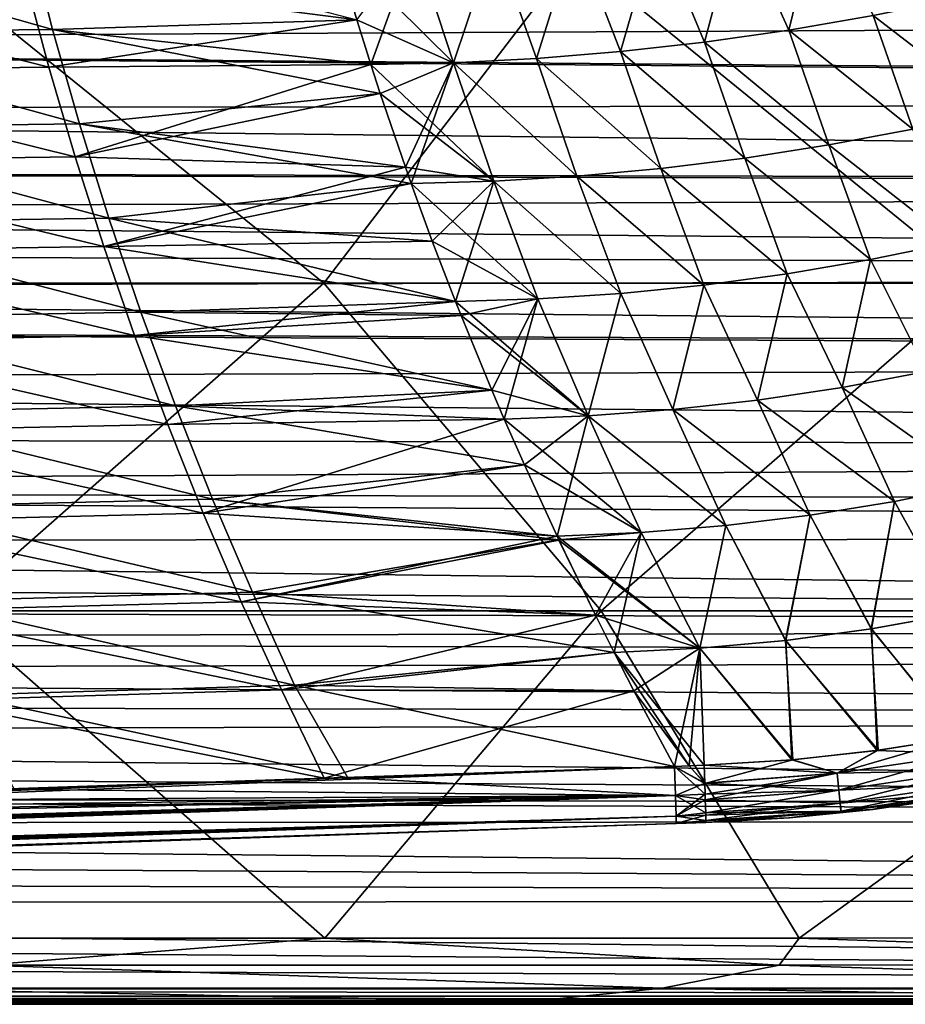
# Model space of a CAD drawing. Header units: metres. Extents: x -31 to 127, y -24 to 31.
# Tile 107 of 150: x 53 to 62, y -22 to -12. Entities that reach past the tile are written whole.
import ezdxf

# ---------------------------------------------------------------- set-up
doc = ezdxf.new("R2010")
doc.units = ezdxf.units.M
doc.layers.add('solid_12_381_041_XXX', color=7, linetype='CONTINUOUS')

msp = doc.modelspace()

# ---------------------------------------------------------------- linework, layer by layer
at = {"layer": 'solid_12_381_041_XXX'}
for points in [[(60.543571, -10.462172, 141.457001), (61.446129, -10.327369, 141.477066), (61.106926, -11.716997, 141.520935)], [(61.10725, -11.716972, 145.651367), (61.446545, -10.327325, 145.695251), (60.543953, -10.462144, 145.715317)], [(61.446129, -10.327369, 141.477066), (62.040043, -11.556538, 141.53981), (61.106926, -11.716997, 141.520935)], [(61.10725, -11.716972, 145.651367), (62.04039, -11.556499, 145.632492), (61.446545, -10.327325, 145.695251)], [(59.642071, -10.572952, 141.437622), (60.543571, -10.462172, 141.457001), (60.173649, -11.84931, 141.502747)], [(60.173954, -11.849298, 145.669571), (60.543953, -10.462144, 145.715317), (59.642418, -10.572938, 145.73468)], [(60.543571, -10.462172, 141.457001), (61.106926, -11.716997, 141.520935), (60.173649, -11.84931, 141.502747)], [(60.173954, -11.849298, 145.669571), (61.10725, -11.716972, 145.651367), (60.543953, -10.462144, 145.715317)], [(52.691639, -10.659817, 141.30304), (52.960186, -11.70891, 141.360626), (49.358307, -10.688144, 141.253784)], [(56.326942, -11.601184, 141.409958), (52.960186, -11.70891, 141.360626), (52.691639, -10.659817, 141.30304)], [(57.849918, -10.723019, 141.401062), (58.743546, -10.659854, 141.418976), (58.315361, -12.029943, 141.468475)], [(58.31562, -12.029952, 145.703842), (58.743858, -10.659851, 145.753342), (57.850193, -10.723026, 145.77124)], [(58.743546, -10.659854, 141.418976), (59.242397, -11.953588, 141.485245), (58.315361, -12.029943, 141.468475)], [(58.31562, -12.029952, 145.703842), (59.24268, -11.953588, 145.687073), (58.743858, -10.659851, 145.753342)], [(58.743546, -10.659854, 141.418976), (59.642071, -10.572952, 141.437622), (59.242397, -11.953588, 141.485245)], [(59.24268, -11.953588, 145.687073), (59.642418, -10.572938, 145.73468), (58.743858, -10.659851, 145.753342)], [(59.642071, -10.572952, 141.437622), (60.173649, -11.84931, 141.502747), (59.242397, -11.953588, 141.485245)], [(59.24268, -11.953588, 145.687073), (60.173954, -11.849298, 145.669571), (59.642418, -10.572938, 145.73468)], [(52.960186, -11.70891, 141.360626), (49.588688, -11.744808, 141.315002), (49.358307, -10.688144, 141.253784)], [(56.327267, -11.601583, 145.762329), (56.085224, -10.778739, 145.804718), (52.653576, -11.132061, 145.846512)], [(57.394962, -12.0785, 145.719849), (56.963345, -10.762608, 145.788376), (56.085224, -10.778739, 145.804718)], [(57.394962, -12.0785, 145.719849), (56.085224, -10.778739, 145.804718), (56.327267, -11.601583, 145.762329)], [(56.9631, -10.762591, 141.383926), (56.482578, -12.099006, 141.43721), (56.326942, -11.601184, 141.409958)], [(56.9631, -10.762591, 141.383926), (57.394726, -12.078483, 141.452454), (56.482578, -12.099006, 141.43721)], [(56.9631, -10.762591, 141.383926), (57.849918, -10.723019, 141.401062), (57.394726, -12.078483, 141.452454)], [(57.394962, -12.0785, 145.719849), (57.850193, -10.723026, 145.77124), (56.963345, -10.762608, 145.788376)], [(57.849918, -10.723019, 141.401062), (58.315361, -12.029943, 141.468475), (57.394726, -12.078483, 141.452454)], [(57.394962, -12.0785, 145.719849), (58.31562, -12.029952, 145.703842), (57.850193, -10.723026, 145.77124)], [(48.722172, -14.518592, 115.965446), (55.961861, -14.518596, 115.966362), (51.46891, -10.88878, 116.240601)], [(55.961861, -14.518596, 115.966362), (58.738438, -10.888758, 116.220146), (51.46891, -10.88878, 116.240601)], [(55.961861, -14.518596, 115.966362), (63.20166, -14.518508, 115.935417), (58.738438, -10.888758, 116.220146)], [(63.20166, -14.518508, 115.935417), (66.005447, -10.888666, 116.173767), (58.738438, -10.888758, 116.220146)], [(105.003242, -11.505983, 99.337685), (32.245533, -11.86886, 99.534988), (32.891891, -11.095713, 99.120598)], [(49.140396, -11.163324, 145.896057), (52.918457, -12.127671, 145.789398), (52.653576, -11.132061, 145.846512)], [(49.140396, -11.163324, 145.896057), (49.366272, -12.166629, 145.835236), (52.918457, -12.127671, 145.789398)], [(56.327267, -11.601583, 145.762329), (52.653576, -11.132061, 145.846512), (52.918457, -12.127671, 145.789398)], [(62.040043, -11.556538, 141.53981), (62.970814, -11.367824, 141.559326), (63.404099, -12.605762, 141.622131)], [(63.40469, -12.605651, 145.550171), (62.971184, -11.367769, 145.612991), (62.04039, -11.556499, 145.632492)], [(105.003242, -11.505983, 99.337685), (105.002266, -12.462831, 99.874176), (32.245533, -11.86886, 99.534988)], [(56.482792, -12.09903, 145.735107), (56.327267, -11.601583, 145.762329), (52.918457, -12.127671, 145.789398)], [(56.326942, -11.601184, 141.409958), (56.482578, -12.099006, 141.43721), (52.960186, -11.70891, 141.360626)], [(57.394962, -12.0785, 145.719849), (56.327267, -11.601583, 145.762329), (56.482792, -12.09903, 145.735107)], [(61.106926, -11.716997, 141.520935), (62.040043, -11.556538, 141.53981), (62.478249, -12.811953, 141.605011)], [(62.47879, -12.811871, 145.567291), (62.04039, -11.556499, 145.632492), (61.10725, -11.716972, 145.651367)], [(62.040043, -11.556538, 141.53981), (63.404099, -12.605762, 141.622131), (62.478249, -12.811953, 141.605011)], [(62.47879, -12.811871, 145.567291), (63.40469, -12.605651, 145.550171), (62.04039, -11.556499, 145.632492)], [(52.960186, -11.70891, 141.360626), (53.257244, -12.754932, 141.423767), (49.588688, -11.744808, 141.315002)], [(53.257244, -12.754932, 141.423767), (49.845791, -12.799263, 141.382156), (49.588688, -11.744808, 141.315002)], [(56.58551, -12.416574, 141.455231), (53.257244, -12.754932, 141.423767), (52.960186, -11.70891, 141.360626)], [(56.482578, -12.099006, 141.43721), (56.58551, -12.416574, 141.455231), (52.960186, -11.70891, 141.360626)], [(60.173649, -11.84931, 141.502747), (61.106926, -11.716997, 141.520935), (61.548923, -12.987789, 141.58844)], [(61.549412, -12.987735, 145.583862), (61.10725, -11.716972, 145.651367), (60.173954, -11.849298, 145.669571)], [(61.106926, -11.716997, 141.520935), (62.478249, -12.811953, 141.605011), (61.548923, -12.987789, 141.58844)], [(61.549412, -12.987735, 145.583862), (62.47879, -12.811871, 145.567291), (61.10725, -11.716972, 145.651367)], [(105.00222, -12.507979, 99.900467), (31.599062, -12.594834, 99.950264), (32.245533, -11.86886, 99.534988)], [(105.002266, -12.462831, 99.874176), (105.00222, -12.507979, 99.900467), (32.245533, -11.86886, 99.534988)], [(59.242397, -11.953588, 141.485245), (60.173649, -11.84931, 141.502747), (60.618317, -13.133323, 141.572479)], [(60.618755, -13.133292, 145.599823), (60.173954, -11.849298, 145.669571), (59.24268, -11.953588, 145.687073)], [(60.173649, -11.84931, 141.502747), (61.548923, -12.987789, 141.58844), (60.618317, -13.133323, 141.572479)], [(60.618755, -13.133292, 145.599823), (61.549412, -12.987735, 145.583862), (60.173954, -11.849298, 145.669571)], [(58.315361, -12.029943, 141.468475), (59.242397, -11.953588, 141.485245), (59.688641, -13.248605, 141.557129)], [(59.689022, -13.248593, 145.615173), (59.24268, -11.953588, 145.687073), (58.31562, -12.029952, 145.703842)], [(59.242397, -11.953588, 141.485245), (60.618317, -13.133323, 141.572479), (59.688641, -13.248605, 141.557129)], [(59.689022, -13.248593, 145.615173), (60.618755, -13.133292, 145.599823), (59.24268, -11.953588, 145.687073)], [(57.394726, -12.078483, 141.452454), (56.58551, -12.416574, 141.455231), (56.482578, -12.099006, 141.43721)], [(57.841152, -13.388634, 145.643906), (57.394962, -12.0785, 145.719849), (56.482792, -12.09903, 145.735107)], [(57.394726, -12.078483, 141.452454), (56.863197, -13.232842, 141.50386), (56.58551, -12.416574, 141.455231)], [(57.394726, -12.078483, 141.452454), (56.927029, -13.412963, 141.51503), (56.863197, -13.232842, 141.50386)], [(57.394726, -12.078483, 141.452454), (57.840881, -13.388616, 141.528397), (56.927029, -13.412963, 141.51503)], [(57.394726, -12.078483, 141.452454), (58.315361, -12.029943, 141.468475), (58.762096, -13.333686, 141.542435)], [(57.394726, -12.078483, 141.452454), (58.762096, -13.333686, 141.542435), (57.840881, -13.388616, 141.528397)], [(58.762421, -13.333691, 145.629883), (58.31562, -12.029952, 145.703842), (57.394962, -12.0785, 145.719849)], [(57.841152, -13.388634, 145.643906), (58.762421, -13.333691, 145.629883), (57.394962, -12.0785, 145.719849)], [(58.315361, -12.029943, 141.468475), (59.688641, -13.248605, 141.557129), (58.762096, -13.333686, 141.542435)], [(58.762421, -13.333691, 145.629883), (59.689022, -13.248593, 145.615173), (58.31562, -12.029952, 145.703842)], [(49.366272, -12.166629, 145.835236), (53.209011, -13.120548, 145.727249), (52.918457, -12.127671, 145.789398)], [(49.366272, -12.166629, 145.835236), (49.616039, -13.168011, 145.769043), (53.209011, -13.120548, 145.727249)], [(56.482792, -12.09903, 145.735107), (52.918457, -12.127671, 145.789398), (53.209011, -13.120548, 145.727249)], [(56.585854, -12.416995, 145.717056), (56.482792, -12.09903, 145.735107), (53.209011, -13.120548, 145.727249)], [(57.841152, -13.388634, 145.643906), (56.482792, -12.09903, 145.735107), (56.585854, -12.416995, 145.717056)], [(56.863564, -13.233289, 145.668427), (56.585854, -12.416995, 145.717056), (53.209011, -13.120548, 145.727249)], [(56.58551, -12.416574, 141.455231), (56.863197, -13.232842, 141.50386), (53.257244, -12.754932, 141.423767)], [(57.841152, -13.388634, 145.643906), (56.585854, -12.416995, 145.717056), (56.863564, -13.233289, 145.668427)], [(105.00222, -12.507979, 99.900467), (105.001297, -13.426943, 100.45652), (31.599062, -12.594834, 99.950264)], [(105.001297, -13.426943, 100.45652), (30.951366, -13.270567, 100.359024), (31.599062, -12.594834, 99.950264)], [(53.257244, -12.754932, 141.423767), (53.582813, -13.797884, 141.492477), (49.845791, -12.799263, 141.382156)], [(53.582813, -13.797884, 141.492477), (50.129616, -13.851509, 141.455231), (49.845791, -12.799263, 141.382156)], [(56.927029, -13.412963, 141.51503), (53.582813, -13.797884, 141.492477), (53.257244, -12.754932, 141.423767)], [(56.863197, -13.232842, 141.50386), (56.927029, -13.412963, 141.51503), (53.257244, -12.754932, 141.423767)], [(61.548923, -12.987789, 141.58844), (62.478249, -12.811953, 141.605011), (62.931431, -14.06687, 141.676758)], [(62.931198, -14.066955, 145.49556), (62.47879, -12.811871, 145.567291), (61.549412, -12.987735, 145.583862)], [(60.618317, -13.133323, 141.572479), (61.548923, -12.987789, 141.58844), (62.011696, -14.255978, 141.662827)], [(62.011539, -14.25604, 145.509491), (61.549412, -12.987735, 145.583862), (60.618755, -13.133292, 145.599823)], [(61.548923, -12.987789, 141.58844), (62.931431, -14.06687, 141.676758), (62.011696, -14.255978, 141.662827)], [(62.011539, -14.25604, 145.509491), (62.931198, -14.066955, 145.49556), (61.549412, -12.987735, 145.583862)], [(49.616039, -13.168011, 145.769043), (53.525242, -14.110694, 145.66008), (53.209011, -13.120548, 145.727249)], [(49.616039, -13.168011, 145.769043), (49.889706, -14.167468, 145.697464), (53.525242, -14.110694, 145.66008)], [(56.863564, -13.233289, 145.668427), (53.209011, -13.120548, 145.727249), (53.525242, -14.110694, 145.66008)], [(59.688641, -13.248605, 141.557129), (60.618317, -13.133323, 141.572479), (61.089455, -14.413082, 141.649384)], [(61.089375, -14.413127, 145.522934), (60.618755, -13.133292, 145.599823), (59.689022, -13.248593, 145.615173)], [(60.618317, -13.133323, 141.572479), (62.011696, -14.255978, 141.662827), (61.089455, -14.413082, 141.649384)], [(61.089375, -14.413127, 145.522934), (62.011539, -14.25604, 145.509491), (60.618755, -13.133292, 145.599823)], [(105.001251, -13.474106, 100.48616), (30.487198, -13.72366, 100.645042), (30.951366, -13.270567, 100.359024)], [(105.001297, -13.426943, 100.45652), (105.001251, -13.474106, 100.48616), (30.951366, -13.270567, 100.359024)], [(56.927246, -13.41299, 145.657272), (56.863564, -13.233289, 145.668427), (53.525242, -14.110694, 145.66008)], [(57.841152, -13.388634, 145.643906), (56.863564, -13.233289, 145.668427), (56.927246, -13.41299, 145.657272)], [(58.762096, -13.333686, 141.542435), (59.688641, -13.248605, 141.557129), (60.16687, -14.538164, 141.636475)], [(60.166866, -14.538198, 145.535843), (59.689022, -13.248593, 145.615173), (58.762421, -13.333691, 145.629883)], [(59.688641, -13.248605, 141.557129), (61.089455, -14.413082, 141.649384), (60.16687, -14.538164, 141.636475)], [(60.166866, -14.538198, 145.535843), (61.089375, -14.413127, 145.522934), (59.689022, -13.248593, 145.615173)], [(57.840881, -13.388616, 141.528397), (57.160831, -14.051561, 141.555969), (56.927029, -13.412963, 141.51503)], [(58.329426, -14.692215, 145.559998), (57.841152, -13.388634, 145.643906), (56.927246, -13.41299, 145.657272)], [(57.840881, -13.388616, 141.528397), (57.418362, -14.720528, 141.601074), (57.160831, -14.051561, 141.555969)], [(57.840881, -13.388616, 141.528397), (58.329277, -14.69219, 141.61232), (57.418362, -14.720528, 141.601074)], [(57.840881, -13.388616, 141.528397), (58.762096, -13.333686, 141.542435), (59.24609, -14.631207, 141.624115)], [(57.840881, -13.388616, 141.528397), (59.24609, -14.631207, 141.624115), (58.329277, -14.69219, 141.61232)], [(59.246162, -14.631233, 145.548203), (58.762421, -13.333691, 145.629883), (57.841152, -13.388634, 145.643906)], [(58.329426, -14.692215, 145.559998), (59.246162, -14.631233, 145.548203), (57.841152, -13.388634, 145.643906)], [(58.762096, -13.333686, 141.542435), (60.16687, -14.538164, 141.636475), (59.24609, -14.631207, 141.624115)], [(59.246162, -14.631233, 145.548203), (60.166866, -14.538198, 145.535843), (58.762421, -13.333691, 145.629883)], [(105.001251, -13.474106, 100.48616), (105.000397, -14.409422, 101.098312), (30.487198, -13.72366, 100.645042)], [(57.161224, -14.052042, 145.616302), (56.927246, -13.41299, 145.657272), (53.525242, -14.110694, 145.66008)], [(56.927029, -13.412963, 141.51503), (57.160831, -14.051561, 141.555969), (53.582813, -13.797884, 141.492477)], [(58.329426, -14.692215, 145.559998), (56.927246, -13.41299, 145.657272), (57.161224, -14.052042, 145.616302)], [(105.000397, -14.409422, 101.098312), (30.014824, -14.160701, 100.930878), (30.487198, -13.72366, 100.645042)], [(53.582813, -13.797884, 141.492477), (53.936897, -14.837766, 141.566711), (50.129616, -13.851509, 141.455231)], [(57.418362, -14.720528, 141.601074), (53.936897, -14.837766, 141.566711), (53.582813, -13.797884, 141.492477)], [(57.160831, -14.051561, 141.555969), (57.418362, -14.720528, 141.601074), (53.582813, -13.797884, 141.492477)], [(53.936897, -14.837766, 141.566711), (50.440166, -14.901546, 141.534225), (50.129616, -13.851509, 141.455231)], [(57.418583, -14.720554, 145.571243), (57.161224, -14.052042, 145.616302), (53.525242, -14.110694, 145.66008)], [(58.329426, -14.692215, 145.559998), (57.161224, -14.052042, 145.616302), (57.418583, -14.720554, 145.571243)], [(105.000397, -14.409422, 101.098312), (29.535126, -14.582344, 101.216797), (30.014824, -14.160701, 100.930878)], [(49.889706, -14.167468, 145.697464), (53.867146, -15.098105, 145.587891), (53.525242, -14.110694, 145.66008)], [(49.889706, -14.167468, 145.697464), (50.187267, -15.165002, 145.620529), (53.867146, -15.098105, 145.587891)], [(57.418583, -14.720554, 145.571243), (53.525242, -14.110694, 145.66008), (53.867146, -15.098105, 145.587891)], [(62.631031, -15.494797, 145.426392), (62.931198, -14.066955, 145.49556), (62.011539, -14.25604, 145.509491)], [(62.011696, -14.255978, 141.662827), (62.931431, -14.06687, 141.676758), (62.631569, -15.494649, 141.745926)], [(61.695976, -15.671114, 145.437424), (62.011539, -14.25604, 145.509491), (61.089375, -14.413127, 145.522934)], [(61.089455, -14.413082, 141.649384), (62.011696, -14.255978, 141.662827), (61.696365, -15.671013, 141.734894)], [(61.695976, -15.671114, 145.437424), (62.631031, -15.494797, 145.426392), (62.011539, -14.25604, 145.509491)], [(62.011696, -14.255978, 141.662827), (62.631569, -15.494649, 141.745926), (61.696365, -15.671013, 141.734894)], [(105.000397, -14.409422, 101.098312), (104.999725, -15.315774, 101.739861), (29.535126, -14.582344, 101.216797)], [(60.758812, -15.812124, 145.448013), (61.089375, -14.413127, 145.522934), (60.166866, -14.538198, 145.535843)], [(60.16687, -14.538164, 141.636475), (61.089455, -14.413082, 141.649384), (60.759045, -15.812057, 141.724304)], [(60.758812, -15.812124, 145.448013), (61.695976, -15.671114, 145.437424), (61.089375, -14.413127, 145.522934)], [(61.089455, -14.413082, 141.649384), (61.696365, -15.671013, 141.734894), (60.759045, -15.812057, 141.724304)], [(104.999725, -15.315774, 101.739861), (29.049013, -14.988933, 101.502846), (29.535126, -14.582344, 101.216797)], [(48.722172, -14.518592, 115.965446), (51.838741, -18.146246, 115.659653), (55.961861, -14.518596, 115.966362)], [(55.961861, -14.518596, 115.966362), (51.838741, -18.146246, 115.659653), (59.031326, -18.1462, 115.652222)], [(55.961861, -14.518596, 115.966362), (59.031326, -18.1462, 115.652222), (63.20166, -14.518508, 115.935417)], [(63.20166, -14.518508, 115.935417), (59.031326, -18.1462, 115.652222), (66.227036, -18.146042, 115.631622)], [(59.24609, -14.631207, 141.624115), (60.16687, -14.538164, 141.636475), (59.821854, -15.917683, 141.714172)], [(59.821774, -15.917726, 145.458145), (60.166866, -14.538198, 145.535843), (59.246162, -14.631233, 145.548203)], [(59.821774, -15.917726, 145.458145), (60.758812, -15.812124, 145.448013), (60.166866, -14.538198, 145.535843)], [(60.16687, -14.538164, 141.636475), (60.759045, -15.812057, 141.724304), (59.821854, -15.917683, 141.714172)], [(58.329277, -14.69219, 141.61232), (57.479385, -14.874286, 141.611755), (57.418362, -14.720528, 141.601074)], [(58.887108, -15.987819, 145.467804), (58.329426, -14.692215, 145.559998), (57.418583, -14.720554, 145.571243)], [(58.329277, -14.69219, 141.61232), (57.819191, -15.700686, 141.671249), (57.479385, -14.874286, 141.611755)], [(58.329277, -14.69219, 141.61232), (57.956581, -16.02169, 141.695313), (57.819191, -15.700686, 141.671249)], [(58.329277, -14.69219, 141.61232), (58.887035, -15.987788, 141.704514), (57.956581, -16.02169, 141.695313)], [(58.329277, -14.69219, 141.61232), (59.24609, -14.631207, 141.624115), (58.887035, -15.987788, 141.704514)], [(58.887108, -15.987819, 145.467804), (59.246162, -14.631233, 145.548203), (58.329426, -14.692215, 145.559998)], [(59.24609, -14.631207, 141.624115), (59.821854, -15.917683, 141.714172), (58.887035, -15.987788, 141.704514)], [(58.887108, -15.987819, 145.467804), (59.821774, -15.917726, 145.458145), (59.246162, -14.631233, 145.548203)], [(57.479809, -14.874813, 145.560532), (57.418583, -14.720554, 145.571243), (53.867146, -15.098105, 145.587891)], [(57.418362, -14.720528, 141.601074), (57.479385, -14.874286, 141.611755), (53.936897, -14.837766, 141.566711)], [(58.887108, -15.987819, 145.467804), (57.418583, -14.720554, 145.571243), (57.479809, -14.874813, 145.560532)], [(53.936897, -14.837766, 141.566711), (54.319496, -15.874577, 141.646515), (50.440166, -14.901546, 141.534225)], [(54.319496, -15.874577, 141.646515), (50.777439, -15.949373, 141.619141), (50.440166, -14.901546, 141.534225)], [(57.819653, -15.701273, 145.501022), (57.479809, -14.874813, 145.560532), (53.867146, -15.098105, 145.587891)], [(57.819191, -15.700686, 141.671249), (54.319496, -15.874577, 141.646515), (53.936897, -14.837766, 141.566711)], [(57.479385, -14.874286, 141.611755), (57.819191, -15.700686, 141.671249), (53.936897, -14.837766, 141.566711)], [(58.887108, -15.987819, 145.467804), (57.479809, -14.874813, 145.560532), (57.819653, -15.701273, 145.501022)], [(104.999695, -15.371011, 101.780624), (28.262985, -15.607069, 101.957138), (29.049013, -14.988933, 101.502846)], [(104.999725, -15.315774, 101.739861), (104.999695, -15.371011, 101.780624), (29.049013, -14.988933, 101.502846)], [(50.187267, -15.165002, 145.620529), (54.234722, -16.082785, 145.510666), (53.867146, -15.098105, 145.587891)], [(57.819653, -15.701273, 145.501022), (53.867146, -15.098105, 145.587891), (54.234722, -16.082785, 145.510666)], [(50.187267, -15.165002, 145.620529), (50.50872, -16.160612, 145.538208), (54.234722, -16.082785, 145.510666)], [(104.999695, -15.371011, 101.780624), (104.999428, -16.370718, 102.553871), (28.262985, -15.607069, 101.957138)], [(63.206715, -16.743095, 145.337357), (62.631031, -15.494797, 145.426392), (61.695976, -15.671114, 145.437424)], [(61.696365, -15.671013, 141.734894), (62.631569, -15.494649, 141.745926), (63.205963, -16.743225, 141.834961)], [(104.999428, -16.370718, 102.553871), (27.444103, -16.210155, 102.424866), (28.262985, -15.607069, 101.957138)], [(62.27726, -16.932777, 145.345459), (61.695976, -15.671114, 145.437424), (60.758812, -15.812124, 145.448013)], [(60.759045, -15.812057, 141.724304), (61.696365, -15.671013, 141.734894), (62.276608, -16.932858, 141.826843)], [(62.27726, -16.932777, 145.345459), (63.206715, -16.743095, 145.337357), (61.695976, -15.671114, 145.437424)], [(61.696365, -15.671013, 141.734894), (63.205963, -16.743225, 141.834961), (62.276608, -16.932858, 141.826843)], [(57.956806, -16.021719, 145.477005), (57.819653, -15.701273, 145.501022), (54.234722, -16.082785, 145.510666)], [(57.819191, -15.700686, 141.671249), (57.956581, -16.02169, 141.695313), (54.319496, -15.874577, 141.646515)], [(58.887108, -15.987819, 145.467804), (57.819653, -15.701273, 145.501022), (57.956806, -16.021719, 145.477005)], [(54.319496, -15.874577, 141.646515), (54.730602, -16.908318, 141.731873), (50.777439, -15.949373, 141.619141)], [(58.18008, -16.529381, 141.734451), (54.730602, -16.908318, 141.731873), (54.319496, -15.874577, 141.646515)], [(57.956581, -16.02169, 141.695313), (58.18008, -16.529381, 141.734451), (54.319496, -15.874577, 141.646515)], [(61.343903, -17.085199, 145.353241), (60.758812, -15.812124, 145.448013), (59.821774, -15.917726, 145.458145)], [(59.821854, -15.917683, 141.714172), (60.759045, -15.812057, 141.724304), (61.343353, -17.085239, 141.819061)], [(61.343903, -17.085199, 145.353241), (62.27726, -16.932777, 145.345459), (60.758812, -15.812124, 145.448013)], [(60.759045, -15.812057, 141.724304), (62.276608, -16.932858, 141.826843), (61.343353, -17.085239, 141.819061)], [(54.730602, -16.908318, 141.731873), (51.141434, -16.994991, 141.709991), (50.777439, -15.949373, 141.619141)], [(58.887035, -15.987788, 141.704514), (58.18008, -16.529381, 141.734451), (57.956581, -16.02169, 141.695313)], [(59.474178, -17.277504, 145.367783), (58.887108, -15.987819, 145.467804), (57.956806, -16.021719, 145.477005)], [(58.887035, -15.987788, 141.704514), (58.541885, -17.316851, 141.797791), (58.18008, -16.529381, 141.734451)], [(58.887035, -15.987788, 141.704514), (59.473843, -17.277487, 141.804535), (58.541885, -17.316851, 141.797791)], [(58.887035, -15.987788, 141.704514), (59.821854, -15.917683, 141.714172), (60.408371, -17.200178, 141.811615)], [(58.887035, -15.987788, 141.704514), (60.408371, -17.200178, 141.811615), (59.473843, -17.277487, 141.804535)], [(60.408817, -17.200172, 145.360687), (59.821774, -15.917726, 145.458145), (58.887108, -15.987819, 145.467804)], [(59.474178, -17.277504, 145.367783), (60.408817, -17.200172, 145.360687), (58.887108, -15.987819, 145.467804)], [(60.408817, -17.200172, 145.360687), (61.343903, -17.085199, 145.353241), (59.821774, -15.917726, 145.458145)], [(59.821854, -15.917683, 141.714172), (61.343353, -17.085239, 141.819061), (60.408371, -17.200178, 141.811615)], [(50.50872, -16.160612, 145.538208), (54.627972, -17.064734, 145.428421), (54.234722, -16.082785, 145.510666)], [(57.956806, -16.021719, 145.477005), (54.234722, -16.082785, 145.510666), (54.627972, -17.064734, 145.428421)], [(58.180588, -16.530035, 145.43782), (57.956806, -16.021719, 145.477005), (54.627972, -17.064734, 145.428421)], [(59.474178, -17.277504, 145.367783), (57.956806, -16.021719, 145.477005), (58.180588, -16.530035, 145.43782)], [(104.999428, -16.370718, 102.553871), (26.592363, -16.799368, 102.906403), (27.444103, -16.210155, 102.424866)], [(50.50872, -16.160612, 145.538208), (50.854069, -17.154299, 145.450516), (54.627972, -17.064734, 145.428421)], [(104.999428, -16.370718, 102.553871), (104.999542, -16.989717, 103.068008), (26.592363, -16.799368, 102.906403)], [(58.542114, -17.316883, 145.374512), (58.180588, -16.530035, 145.43782), (54.627972, -17.064734, 145.428421)], [(58.18008, -16.529381, 141.734451), (58.541885, -17.316851, 141.797791), (54.730602, -16.908318, 141.731873)], [(59.474178, -17.277504, 145.367783), (58.180588, -16.530035, 145.43782), (58.542114, -17.316883, 145.374512)], [(62.276608, -16.932858, 141.826843), (63.205963, -16.743225, 141.834961), (62.9618, -18.175606, 141.92659)], [(62.27726, -16.932777, 145.345459), (62.962921, -18.175425, 145.245712), (63.206715, -16.743095, 145.337357)], [(104.999657, -17.331486, 103.364067), (25.708118, -17.37525, 103.402618), (26.592363, -16.799368, 102.906403)], [(104.999542, -16.989717, 103.068008), (104.999657, -17.331486, 103.364067), (26.592363, -16.799368, 102.906403)], [(54.730602, -16.908318, 141.731873), (55.170223, -17.938986, 141.822784), (51.141434, -16.994991, 141.709991)], [(55.170223, -17.938986, 141.822784), (51.532154, -18.038403, 141.806778), (51.141434, -16.994991, 141.709991)], [(58.562397, -17.360323, 141.801392), (55.170223, -17.938986, 141.822784), (54.730602, -16.908318, 141.731873)], [(58.541885, -17.316851, 141.797791), (58.562397, -17.360323, 141.801392), (54.730602, -16.908318, 141.731873)], [(61.343353, -17.085239, 141.819061), (62.276608, -16.932858, 141.826843), (62.018688, -18.344263, 141.921722)], [(61.343903, -17.085199, 145.353241), (62.019592, -18.344164, 145.25058), (62.27726, -16.932777, 145.345459)], [(62.276608, -16.932858, 141.826843), (62.9618, -18.175606, 141.92659), (62.018688, -18.344263, 141.921722)], [(62.27726, -16.932777, 145.345459), (62.019592, -18.344164, 145.25058), (62.962921, -18.175425, 145.245712)], [(50.854069, -17.154299, 145.450516), (55.046898, -18.043947, 145.341141), (54.627972, -17.064734, 145.428421)], [(58.542114, -17.316883, 145.374512), (54.627972, -17.064734, 145.428421), (55.046898, -18.043947, 145.341141)], [(60.408371, -17.200178, 141.811615), (61.343353, -17.085239, 141.819061), (61.071545, -18.472281, 141.917084)], [(60.408817, -17.200172, 145.360687), (61.072227, -18.472246, 145.255234), (61.343903, -17.085199, 145.353241)], [(61.343353, -17.085239, 141.819061), (62.018688, -18.344263, 141.921722), (61.071545, -18.472281, 141.917084)], [(61.343903, -17.085199, 145.353241), (61.072227, -18.472246, 145.255234), (62.019592, -18.344164, 145.25058)], [(50.854069, -17.154299, 145.450516), (51.223312, -18.146061, 145.357468), (55.046898, -18.043947, 145.341141)], [(59.473843, -17.277487, 141.804535), (60.408371, -17.200178, 141.811615), (60.122555, -18.559359, 141.912659)], [(59.474178, -17.277504, 145.367783), (60.123016, -18.559368, 145.259659), (60.408817, -17.200172, 145.360687)], [(60.408371, -17.200178, 141.811615), (61.071545, -18.472281, 141.917084), (60.122555, -18.559359, 141.912659)], [(60.408817, -17.200172, 145.360687), (60.123016, -18.559368, 145.259659), (61.072227, -18.472246, 145.255234)], [(58.562958, -17.361053, 145.370865), (58.542114, -17.316883, 145.374512), (55.046898, -18.043947, 145.341141)], [(59.473843, -17.277487, 141.804535), (58.562397, -17.360323, 141.801392), (58.541885, -17.316851, 141.797791)], [(59.474178, -17.277504, 145.367783), (58.542114, -17.316883, 145.374512), (60.123016, -18.559368, 145.259659)], [(60.123016, -18.559368, 145.259659), (58.542114, -17.316883, 145.374512), (58.562958, -17.361053, 145.370865)], [(59.473843, -17.277487, 141.804535), (58.966476, -18.193462, 141.872147), (58.562397, -17.360323, 141.801392)], [(59.473843, -17.277487, 141.804535), (59.173599, -18.604589, 141.908417), (58.966476, -18.193462, 141.872147)], [(59.473843, -17.277487, 141.804535), (60.122555, -18.559359, 141.912659), (59.173599, -18.604589, 141.908417)], [(104.999969, -18.324423, 104.275299), (25.119192, -17.742054, 103.730949), (25.708118, -17.37525, 103.402618)], [(104.999657, -17.331486, 103.364067), (104.999969, -18.324423, 104.275299), (25.708118, -17.37525, 103.402618)], [(58.967102, -18.194279, 145.300095), (58.562958, -17.361053, 145.370865), (55.046898, -18.043947, 145.341141)], [(58.562397, -17.360323, 141.801392), (58.966476, -18.193462, 141.872147), (55.170223, -17.938986, 141.822784)], [(60.123016, -18.559368, 145.259659), (58.562958, -17.361053, 145.370865), (58.967102, -18.194279, 145.300095)], [(104.999969, -18.324423, 104.275299), (24.518631, -18.104448, 104.066315), (25.119192, -17.742054, 103.730949)], [(55.170223, -17.938986, 141.822784), (55.638359, -18.966585, 141.919235), (51.532154, -18.038403, 141.806778)], [(59.173599, -18.604589, 141.908417), (55.638359, -18.966585, 141.919235), (55.170223, -17.938986, 141.822784)], [(58.966476, -18.193462, 141.872147), (59.173599, -18.604589, 141.908417), (55.170223, -17.938986, 141.822784)], [(51.223312, -18.146061, 145.357468), (55.491497, -19.02043, 145.24884), (55.046898, -18.043947, 145.341141)], [(55.638359, -18.966585, 141.919235), (51.949596, -19.079601, 141.909485), (51.532154, -18.038403, 141.806778)], [(58.967102, -18.194279, 145.300095), (55.046898, -18.043947, 145.341141), (55.491497, -19.02043, 145.24884)], [(104.999969, -18.324423, 104.275299), (23.906166, -18.462332, 104.407669), (24.518631, -18.104448, 104.066315)], [(50.664696, -21.769241, 115.336891), (55.971405, -21.769306, 115.337105), (51.838741, -18.146246, 115.659653)], [(51.223312, -18.146061, 145.357468), (51.616451, -19.1359, 145.259033), (55.491497, -19.02043, 145.24884)], [(55.971405, -21.769306, 115.337105), (59.031326, -18.1462, 115.652222), (51.838741, -18.146246, 115.659653)], [(59.173836, -18.604622, 145.263901), (58.967102, -18.194279, 145.300095), (55.491497, -19.02043, 145.24884)], [(55.971405, -21.769306, 115.337105), (61.221588, -21.767895, 115.336105), (59.031326, -18.1462, 115.652222)], [(60.123016, -18.559368, 145.259659), (58.967102, -18.194279, 145.300095), (59.173836, -18.604622, 145.263901)], [(61.221588, -21.767895, 115.336105), (66.227036, -18.146042, 115.631622), (59.031326, -18.1462, 115.652222)], [(61.221588, -21.767895, 115.336105), (66.474548, -21.765369, 115.33252), (66.227036, -18.146042, 115.631622)], [(62.018688, -18.344263, 141.921722), (62.9618, -18.175606, 141.92659), (63.000313, -19.545284, 142.031937)], [(62.962921, -18.175425, 145.245712), (62.019592, -18.344164, 145.25058), (62.987289, -19.547674, 145.140396)], [(104.999969, -18.324423, 104.275299), (105.000015, -18.653164, 104.593987), (23.906166, -18.462332, 104.407669)], [(61.071545, -18.472281, 141.917084), (62.018688, -18.344263, 141.921722), (62.093472, -19.688135, 142.03009)], [(62.019592, -18.344164, 145.25058), (61.072227, -18.472246, 145.255234), (62.082973, -19.689552, 145.142242)], [(62.018688, -18.344263, 141.921722), (63.000313, -19.545284, 142.031937), (62.093472, -19.688135, 142.03009)], [(62.019592, -18.344164, 145.25058), (62.082973, -19.689552, 145.142242), (62.987289, -19.547674, 145.140396)], [(105.000015, -18.653164, 104.593987), (23.282135, -18.814871, 104.753845), (23.906166, -18.462332, 104.407669)], [(60.122555, -18.559359, 141.912659), (61.071545, -18.472281, 141.917084), (61.149345, -19.792332, 142.028046)], [(61.072227, -18.472246, 145.255234), (60.123016, -18.559368, 145.259659), (61.140728, -19.793045, 145.144287)], [(61.071545, -18.472281, 141.917084), (62.093472, -19.688135, 142.03009), (61.149345, -19.792332, 142.028046)], [(61.072227, -18.472246, 145.255234), (61.140728, -19.793045, 145.144287), (62.082973, -19.689552, 145.142242)], [(59.393368, -19.029663, 145.225464), (59.173836, -18.604622, 145.263901), (55.491497, -19.02043, 145.24884)], [(59.173599, -18.604589, 141.908417), (59.392673, -19.028755, 141.946777), (55.638359, -18.966585, 141.919235)], [(60.122555, -18.559359, 141.912659), (59.392673, -19.028755, 141.946777), (59.173599, -18.604589, 141.908417)], [(60.123016, -18.559368, 145.259659), (59.173836, -18.604622, 145.263901), (60.169548, -19.853006, 145.146469)], [(59.173836, -18.604622, 145.263901), (60.005058, -19.860756, 145.146591), (60.169548, -19.853006, 145.146469)], [(59.393368, -19.029663, 145.225464), (60.005058, -19.860756, 145.146591), (59.173836, -18.604622, 145.263901)], [(60.122555, -18.559359, 141.912659), (59.841801, -19.866503, 142.018448), (59.392673, -19.028755, 141.946777)], [(60.122555, -18.559359, 141.912659), (60.005577, -19.860369, 142.025696), (59.841801, -19.866503, 142.018448)], [(60.122555, -18.559359, 141.912659), (60.169559, -19.853008, 142.025848), (60.005577, -19.860369, 142.025696)], [(60.122555, -18.559359, 141.912659), (61.149345, -19.792332, 142.028046), (60.169559, -19.853008, 142.025848)], [(60.123016, -18.559368, 145.259659), (60.169548, -19.853006, 145.146469), (61.140728, -19.793045, 145.144287)], [(105.000015, -18.653164, 104.593987), (105.000038, -19.32909, 105.276291), (23.282135, -18.814871, 104.753845)], [(105.000038, -19.32909, 105.276291), (22.646202, -19.162159, 105.104469), (23.282135, -18.814871, 104.753845)], [(51.616451, -19.1359, 145.259033), (55.96352, -19.998268, 145.153839), (55.491497, -19.02043, 145.24884)], [(55.638359, -18.966585, 141.919235), (56.226898, -19.994017, 142.018967), (51.949596, -19.079601, 141.909485)], [(59.393368, -19.029663, 145.225464), (55.491497, -19.02043, 145.24884), (55.96352, -19.998268, 145.153839)], [(59.841801, -19.866503, 142.018448), (56.226898, -19.994017, 142.018967), (55.638359, -18.966585, 141.919235)], [(59.392673, -19.028755, 141.946777), (59.841801, -19.866503, 142.018448), (55.638359, -18.966585, 141.919235)], [(59.393368, -19.029663, 145.225464), (55.96352, -19.998268, 145.153839), (59.841751, -19.867161, 145.14682)], [(59.393368, -19.029663, 145.225464), (59.841751, -19.867161, 145.14682), (60.005058, -19.860756, 145.146591)], [(105.000038, -19.32909, 105.276291), (21.997364, -19.505238, 105.460228), (22.646202, -19.162159, 105.104469)], [(51.616451, -19.1359, 145.259033), (52.034374, -20.130415, 145.153961), (55.96352, -19.998268, 145.153839)], [(56.226898, -19.994017, 142.018967), (52.538456, -20.12295, 142.019409), (51.949596, -19.079601, 141.909485)], [(105.000038, -19.32909, 105.276291), (105.000053, -20.337267, 106.361633), (21.997364, -19.505238, 105.460228)], [(105.000053, -20.337267, 106.361633), (21.335289, -19.84417, 105.820854), (21.997364, -19.505238, 105.460228)], [(63.000313, -19.545284, 142.031937), (63.092644, -19.728813, 142.077545), (61.640007, -19.942366, 142.075531)], [(62.093472, -19.688135, 142.03009), (63.000313, -19.545284, 142.031937), (61.640007, -19.942366, 142.075531)], [(63.092575, -19.728231, 145.095001), (62.987289, -19.547674, 145.140396), (62.082973, -19.689552, 145.142242)], [(61.639942, -19.94178, 145.097031), (62.082973, -19.689552, 145.142242), (61.140728, -19.793045, 145.144287)], [(61.149345, -19.792332, 142.028046), (62.093472, -19.688135, 142.03009), (61.640007, -19.942366, 142.075531)], [(61.639942, -19.94178, 145.097031), (63.092575, -19.728231, 145.095001), (62.082973, -19.689552, 145.142242)], [(61.639942, -19.94178, 145.097031), (61.140728, -19.793045, 145.144287), (60.169548, -19.853006, 145.146469)], [(61.149345, -19.792332, 142.028046), (60.176212, -20.054085, 142.075195), (60.169559, -19.853008, 142.025848)], [(61.149345, -19.792332, 142.028046), (61.640007, -19.942366, 142.075531), (60.176212, -20.054085, 142.075195)], [(63.12603, -19.912903, 144.985901), (63.092575, -19.728231, 145.095001), (61.639942, -19.94178, 145.097031)], [(61.659801, -20.128407, 142.185684), (61.640007, -19.942366, 142.075531), (63.092644, -19.728813, 142.077545)], [(61.659801, -20.128407, 142.185684), (63.092644, -19.728813, 142.077545), (63.126087, -19.913406, 142.186829)], [(59.841751, -19.867161, 145.14682), (1.109345, -22.166018, 145.039566), (59.851875, -20.189493, 145.038406)], [(55.96352, -19.998268, 145.153839), (1.109345, -22.166018, 145.039566), (59.841751, -19.867161, 145.14682)], [(105.000053, -20.337267, 106.361633), (20.660309, -20.177979, 106.184952), (21.335289, -19.84417, 105.820854)], [(59.851883, -20.189817, 142.134125), (56.226898, -19.994017, 142.018967), (59.841801, -19.866503, 142.018448)], [(60.005058, -19.860756, 145.146591), (59.841751, -19.867161, 145.14682), (60.176182, -20.053509, 145.097366)], [(59.841751, -19.867161, 145.14682), (59.851875, -20.189493, 145.038406), (60.176182, -20.053509, 145.097366)], [(60.005577, -19.860369, 142.025696), (60.176212, -20.054085, 142.075195), (59.841801, -19.866503, 142.018448)], [(60.180126, -20.175261, 142.13942), (59.851883, -20.189817, 142.134125), (59.841801, -19.866503, 142.018448)], [(60.180126, -20.175261, 142.13942), (59.841801, -19.866503, 142.018448), (60.176212, -20.054085, 142.075195)], [(60.005058, -19.860756, 145.146591), (60.176182, -20.053509, 145.097366), (60.169548, -19.853006, 145.146469)], [(60.005577, -19.860369, 142.025696), (60.169559, -19.853008, 142.025848), (60.176212, -20.054085, 142.075195)], [(60.176182, -20.053509, 145.097366), (61.639942, -19.94178, 145.097031), (60.169548, -19.853006, 145.146469)], [(61.659748, -20.127899, 144.987045), (61.639942, -19.94178, 145.097031), (60.176182, -20.053509, 145.097366)], [(60.180126, -20.175261, 142.13942), (60.176212, -20.054085, 142.075195), (61.640007, -19.942366, 142.075531)], [(60.180126, -20.175261, 142.13942), (61.640007, -19.942366, 142.075531), (60.182053, -20.236036, 142.184631)], [(61.659801, -20.128407, 142.185684), (60.182053, -20.236036, 142.184631), (61.640007, -19.942366, 142.075531)], [(61.659748, -20.127899, 144.987045), (63.12603, -19.912903, 144.985901), (61.639942, -19.94178, 145.097031)], [(63.152279, -20.058786, 144.819885), (63.12603, -19.912903, 144.985901), (61.659748, -20.127899, 144.987045)], [(61.659801, -20.128407, 142.185684), (63.126087, -19.913406, 142.186829), (61.675179, -20.274895, 142.352524)], [(63.126087, -19.913406, 142.186829), (63.152306, -20.059134, 142.352966), (61.675179, -20.274895, 142.352524)], [(55.96352, -19.998268, 145.153839), (52.034374, -20.130415, 145.153961), (1.109345, -22.166018, 145.039566)], [(59.851883, -20.189817, 142.134125), (52.538456, -20.12295, 142.019409), (56.226898, -19.994017, 142.018967)], [(59.851883, -20.189817, 142.134125), (48.816456, -20.251884, 142.01976), (52.538456, -20.12295, 142.019409)], [(59.851875, -20.189493, 145.038406), (60.180115, -20.175262, 145.032898), (60.176182, -20.053509, 145.097366)], [(61.659748, -20.127899, 144.987045), (60.176182, -20.053509, 145.097366), (60.180115, -20.175262, 145.032898)], [(60.182026, -20.235523, 144.988113), (61.659748, -20.127899, 144.987045), (60.180115, -20.175262, 145.032898)], [(61.67514, -20.274546, 144.820343), (61.659748, -20.127899, 144.987045), (60.182026, -20.235523, 144.988113)], [(61.659801, -20.128407, 142.185684), (60.18652, -20.382132, 142.352036), (60.182053, -20.236036, 142.184631)], [(61.659801, -20.128407, 142.185684), (61.675179, -20.274895, 142.352524), (60.18652, -20.382132, 142.352036)], [(61.67514, -20.274546, 144.820343), (63.152279, -20.058786, 144.819885), (61.659748, -20.127899, 144.987045)], [(61.67514, -20.274546, 144.820343), (63.167522, -20.144686, 144.621078), (63.152279, -20.058786, 144.819885)], [(61.67514, -20.274546, 144.820343), (61.683918, -20.360415, 144.62114), (63.167522, -20.144686, 144.621078)], [(61.675179, -20.274895, 142.352524), (63.152306, -20.059134, 142.352966), (61.683933, -20.360571, 142.551773)], [(63.167522, -20.144686, 144.621078), (61.683918, -20.360415, 144.62114), (62.953144, -20.206999, 144.443954)], [(63.152306, -20.059134, 142.352966), (63.167515, -20.144844, 142.551819), (61.683933, -20.360571, 142.551773)], [(61.683933, -20.360571, 142.551773), (63.167515, -20.144844, 142.551819), (62.021915, -20.344194, 142.726852)], [(63.167515, -20.144844, 142.551819), (62.933395, -20.210363, 142.728333), (62.021915, -20.344194, 142.726852)], [(59.851875, -20.189493, 145.038406), (1.109345, -22.166018, 145.039566), (59.859264, -20.418592, 144.783661)], [(11.106728, -21.86479, 142.158524), (59.851883, -20.189817, 142.134125), (59.859268, -20.418762, 142.388962)], [(11.106728, -21.86479, 142.158524), (11.919077, -21.778679, 142.118103), (59.851883, -20.189817, 142.134125)], [(11.919077, -21.778679, 142.118103), (12.72605, -21.686726, 142.082809), (59.851883, -20.189817, 142.134125)], [(12.72605, -21.686726, 142.082809), (13.52766, -21.589279, 142.053696), (59.851883, -20.189817, 142.134125)], [(13.52766, -21.589279, 142.053696), (14.323925, -21.486876, 142.031876), (59.851883, -20.189817, 142.134125)], [(14.323925, -21.486876, 142.031876), (38.036755, -20.618385, 142.019989), (59.851883, -20.189817, 142.134125)], [(105.000053, -20.457661, 106.496635), (19.972712, -20.506435, 106.551636), (20.660309, -20.177979, 106.184952)], [(105.000053, -20.337267, 106.361633), (105.000053, -20.457661, 106.496635), (20.660309, -20.177979, 106.184952)], [(59.851883, -20.189817, 142.134125), (38.036755, -20.618385, 142.019989), (41.271111, -20.509523, 142.02005)], [(59.851883, -20.189817, 142.134125), (41.271111, -20.509523, 142.02005), (45.060886, -20.380821, 142.019974)], [(59.851883, -20.189817, 142.134125), (45.060886, -20.380821, 142.019974), (48.816456, -20.251884, 142.01976)], [(59.851875, -20.189493, 145.038406), (59.859264, -20.418592, 144.783661), (60.180115, -20.175262, 145.032898)], [(60.180126, -20.175261, 142.13942), (60.182053, -20.236036, 142.184631), (59.851883, -20.189817, 142.134125)], [(60.18652, -20.382132, 142.352036), (59.859268, -20.418762, 142.388962), (59.851883, -20.189817, 142.134125)], [(60.182053, -20.236036, 142.184631), (60.18652, -20.382132, 142.352036), (59.851883, -20.189817, 142.134125)], [(59.859264, -20.418592, 144.783661), (60.182026, -20.235523, 144.988113), (60.180115, -20.175262, 145.032898)], [(59.859264, -20.418592, 144.783661), (60.186501, -20.381779, 144.820847), (60.182026, -20.235523, 144.988113)], [(61.67514, -20.274546, 144.820343), (60.182026, -20.235523, 144.988113), (60.186501, -20.381779, 144.820847)], [(61.683918, -20.360415, 144.62114), (62.036339, -20.342402, 144.44545), (62.953144, -20.206999, 144.443954)], [(62.021915, -20.344194, 142.726852), (62.933395, -20.210363, 142.728333), (62.036339, -20.342402, 144.44545)], [(62.933395, -20.210363, 142.728333), (62.953144, -20.206999, 144.443954), (62.036339, -20.342402, 144.44545)], [(61.67514, -20.274546, 144.820343), (60.186501, -20.381779, 144.820847), (61.683918, -20.360415, 144.62114)], [(60.187183, -20.405354, 144.780197), (61.683918, -20.360415, 144.62114), (60.186501, -20.381779, 144.820847)], [(60.18652, -20.382132, 142.352036), (61.675179, -20.274895, 142.352524), (60.187191, -20.405355, 142.39212)], [(60.187183, -20.405354, 144.780197), (60.188797, -20.465754, 144.626083), (61.683918, -20.360415, 144.62114)], [(61.675179, -20.274895, 142.352524), (60.188808, -20.465912, 142.546829), (60.187191, -20.405355, 142.39212)], [(61.683918, -20.360415, 144.62114), (60.188797, -20.465754, 144.626083), (61.114353, -20.43623, 144.446976)], [(61.675179, -20.274895, 142.352524), (61.683933, -20.360571, 142.551773), (60.188808, -20.465912, 142.546829)], [(60.188808, -20.465912, 142.546829), (61.683933, -20.360571, 142.551773), (60.189075, -20.488415, 142.723038)], [(61.683933, -20.360571, 142.551773), (61.106522, -20.436846, 142.725342), (60.189075, -20.488415, 142.723038)], [(61.106522, -20.436846, 142.725342), (62.021915, -20.344194, 142.726852), (61.114353, -20.43623, 144.446976)], [(61.683933, -20.360571, 142.551773), (62.021915, -20.344194, 142.726852), (61.106522, -20.436846, 142.725342)], [(62.021915, -20.344194, 142.726852), (62.036339, -20.342402, 144.44545), (61.114353, -20.43623, 144.446976)], [(61.683918, -20.360415, 144.62114), (61.114353, -20.43623, 144.446976), (62.036339, -20.342402, 144.44545)], [(59.859264, -20.418592, 144.783661), (1.109345, -22.166018, 145.039566), (1.117308, -22.394527, 144.784851)], [(59.859264, -20.418592, 144.783661), (1.117308, -22.394527, 144.784851), (1.120382, -22.47504, 144.451126)], [(59.859264, -20.418592, 144.783661), (1.120382, -22.47504, 144.451126), (59.861588, -20.49943, 144.450089)], [(6.960508, -22.206192, 142.404053), (59.859268, -20.418762, 142.388962), (59.861588, -20.49943, 142.722702)], [(6.960508, -22.206192, 142.404053), (7.797689, -22.149824, 142.352554), (59.859268, -20.418762, 142.388962)], [(7.797689, -22.149824, 142.352554), (8.632456, -22.087568, 142.301193), (59.859268, -20.418762, 142.388962)], [(8.632456, -22.087568, 142.301193), (9.463235, -22.019274, 142.251022), (59.859268, -20.418762, 142.388962)], [(9.463235, -22.019274, 142.251022), (10.288458, -21.944958, 142.20311), (59.859268, -20.418762, 142.388962)], [(10.288458, -21.944958, 142.20311), (11.106728, -21.86479, 142.158524), (59.859268, -20.418762, 142.388962)], [(105.000053, -20.457661, 106.496635), (105.000038, -21.327902, 107.506554), (19.972712, -20.506435, 106.551636)], [(59.859264, -20.418592, 144.783661), (60.187183, -20.405354, 144.780197), (60.186501, -20.381779, 144.820847)], [(59.859264, -20.418592, 144.783661), (59.861588, -20.49943, 144.450089), (60.187183, -20.405354, 144.780197)], [(60.18652, -20.382132, 142.352036), (60.187191, -20.405355, 142.39212), (59.859268, -20.418762, 142.388962)], [(60.187191, -20.405355, 142.39212), (60.188808, -20.465912, 142.546829), (59.859268, -20.418762, 142.388962)], [(60.188808, -20.465912, 142.546829), (59.861588, -20.49943, 142.722702), (59.859268, -20.418762, 142.388962)], [(60.187183, -20.405354, 144.780197), (59.861588, -20.49943, 144.450089), (60.188797, -20.465754, 144.626083)], [(60.188797, -20.465754, 144.626083), (59.861588, -20.49943, 144.450089), (60.189075, -20.488415, 144.449356)], [(60.188808, -20.465912, 142.546829), (60.189075, -20.488415, 142.723038), (59.861588, -20.49943, 142.722702)], [(60.189075, -20.488415, 142.723038), (59.861588, -20.49943, 144.450089), (59.861588, -20.49943, 142.722702)], [(60.189075, -20.488415, 142.723038), (60.189075, -20.488415, 144.449356), (59.861588, -20.49943, 144.450089)], [(60.188797, -20.465754, 144.626083), (60.189075, -20.488415, 144.449356), (61.114353, -20.43623, 144.446976)], [(61.106522, -20.436846, 142.725342), (61.114353, -20.43623, 144.446976), (60.189075, -20.488415, 144.449356)], [(61.106522, -20.436846, 142.725342), (60.189075, -20.488415, 144.449356), (60.189075, -20.488415, 142.723038)], [(1.120382, -22.47504, 144.451126), (1.8965, -22.448938, 142.68895), (59.861588, -20.49943, 142.722702)], [(59.861588, -20.49943, 144.450089), (1.120382, -22.47504, 144.451126), (59.861588, -20.49943, 142.722702)], [(1.8965, -22.448938, 142.68895), (2.746388, -22.416525, 142.640869), (59.861588, -20.49943, 142.722702)], [(2.746388, -22.416525, 142.640869), (3.594143, -22.382093, 142.59761), (59.861588, -20.49943, 142.722702)], [(3.594143, -22.382093, 142.59761), (4.439395, -22.344383, 142.551941), (59.861588, -20.49943, 142.722702)], [(4.439395, -22.344383, 142.551941), (5.282129, -22.30286, 142.504181), (59.861588, -20.49943, 142.722702)], [(5.282129, -22.30286, 142.504181), (6.122326, -22.25699, 142.454758), (59.861588, -20.49943, 142.722702)], [(6.122326, -22.25699, 142.454758), (6.960508, -22.206192, 142.404053), (59.861588, -20.49943, 142.722702)], [(105.000038, -21.327902, 107.506554), (19.311945, -20.80916, 106.897522), (19.972712, -20.506435, 106.551636)], [(105.000038, -21.327902, 107.506554), (18.642359, -21.10536, 107.242737), (19.311945, -20.80916, 106.897522)], [(105.000038, -21.327902, 107.506554), (17.96348, -21.394629, 107.586517), (18.642359, -21.10536, 107.242737)], [(105.000038, -21.327902, 107.506554), (105, -22.328587, 108.740852), (17.96348, -21.394629, 107.586517)], [(105, -22.328587, 108.740852), (17.27527, -21.676903, 107.928238), (17.96348, -21.394629, 107.586517)], [(105, -22.328587, 108.740852), (16.42552, -22.00798, 108.337006), (17.27527, -21.676903, 107.928238)], [(52.199108, -22.067488, 115.278625), (55.971405, -21.769306, 115.337105), (50.664696, -21.769241, 115.336891)], [(60.999836, -22.066849, 115.27858), (55.971405, -21.769306, 115.337105), (52.199108, -22.067488, 115.278625)], [(60.999836, -22.066849, 115.27858), (61.221588, -21.767895, 115.336105), (55.971405, -21.769306, 115.337105)], [(69.800125, -22.063616, 115.275208), (61.221588, -21.767895, 115.336105), (60.999836, -22.066849, 115.27858)], [(69.800125, -22.063616, 115.275208), (66.474548, -21.765369, 115.33252), (61.221588, -21.767895, 115.336105)], [(105, -22.328587, 108.740852), (15.556668, -22.328882, 108.741226), (16.42552, -22.00798, 108.337006)], [(52.199108, -22.067488, 115.278625), (50.643456, -22.3195, 115.107903), (59.703377, -22.319609, 115.107384)], [(60.999836, -22.066849, 115.27858), (52.199108, -22.067488, 115.278625), (59.703377, -22.319609, 115.107384)], [(60.999836, -22.066849, 115.27858), (59.703377, -22.319609, 115.107384), (68.763084, -22.317928, 115.104309)], [(69.800125, -22.063616, 115.275208), (60.999836, -22.066849, 115.27858), (68.763084, -22.317928, 115.104309)], [(105, -22.40835, 108.851105), (15.556668, -22.328882, 108.741226), (105, -22.328587, 108.740852)], [(105, -22.40835, 108.851105), (15.556742, -22.409243, 108.85321), (15.556668, -22.328882, 108.741226)], [(50.643456, -22.3195, 115.107903), (48.892914, -22.468271, 114.842278), (58.244247, -22.468325, 114.841141)], [(59.703377, -22.319609, 115.107384), (50.643456, -22.3195, 115.107903), (58.244247, -22.468325, 114.841141)], [(59.703377, -22.319609, 115.107384), (58.244247, -22.468325, 114.841141), (67.596046, -22.467995, 114.837769)], [(68.763084, -22.317928, 115.104309), (59.703377, -22.319609, 115.107384), (67.596046, -22.467995, 114.837769)], [(105, -22.465221, 108.968872), (15.556733, -22.465982, 108.970688), (15.556739, -22.438337, 108.904854)], [(105, -22.465221, 108.968872), (15.556739, -22.438337, 108.904854), (15.556742, -22.409243, 108.85321)], [(105, -22.40835, 108.851105), (105, -22.465221, 108.968872), (15.556742, -22.409243, 108.85321)], [(105, -22.494425, 109.098618), (15.556704, -22.499767, 109.192207), (15.556741, -22.494225, 109.097977)], [(105, -22.494425, 109.098618), (105, -22.5, 109.235703), (15.556704, -22.499767, 109.192207)], [(105, -22.5, 109.235703), (15.556733, -22.5, 109.235703), (15.556704, -22.499767, 109.192207)], [(105, -22.465221, 108.968872), (105, -22.494425, 109.098618), (15.556733, -22.465982, 108.970688)], [(105, -22.494425, 109.098618), (15.556741, -22.494225, 109.097977), (15.556733, -22.465982, 108.970688)], [(105, -22.5, 109.235703), (18.834661, -22.5, 114.524605), (15.556733, -22.5, 109.235703)], [(105, -22.5, 109.235703), (28.051838, -22.5, 114.53051), (18.834661, -22.5, 114.524605)], [(105, -22.5, 109.235703), (37.135574, -22.5, 114.534599), (28.051838, -22.5, 114.53051)], [(105, -22.5, 109.235703), (46.085915, -22.5, 114.536736), (37.135574, -22.5, 114.534599)], [(48.892914, -22.468271, 114.842278), (46.085915, -22.5, 114.536736), (54.902843, -22.5, 114.536972)], [(105, -22.5, 109.235703), (54.902843, -22.5, 114.536972), (46.085915, -22.5, 114.536736)], [(58.244247, -22.468325, 114.841141), (48.892914, -22.468271, 114.842278), (54.902843, -22.5, 114.536972)], [(58.244247, -22.468325, 114.841141), (54.902843, -22.5, 114.536972), (63.586285, -22.5, 114.535576)], [(105, -22.5, 109.235703), (63.586285, -22.5, 114.535576), (54.902843, -22.5, 114.536972)], [(67.596046, -22.467995, 114.837769), (58.244247, -22.468325, 114.841141), (63.586285, -22.5, 114.535576)]]:
    msp.add_3dface(points, dxfattribs=at)

doc.saveas('drawing.dxf')
